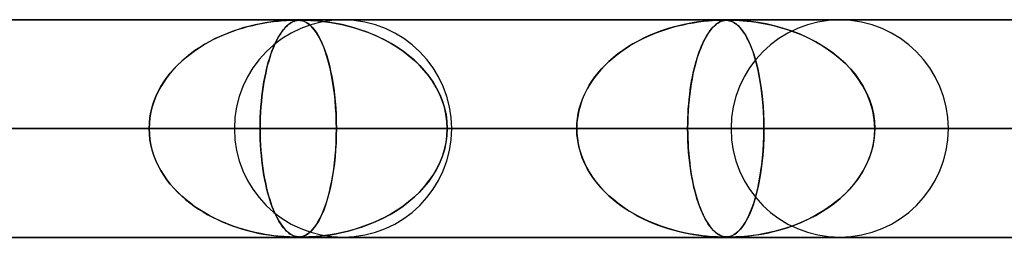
# Model space of a CAD drawing. Header units: millimetres. Extents: x -550 to 550, y -599 to 599.
# Tile 27 of 31: x 282 to 327, y 589 to 599. Entities that reach past the tile are written whole.
import ezdxf

# ---------------------------------------------------------------- set-up
doc = ezdxf.new("R2010")
doc.units = ezdxf.units.MM
doc.layers.add('HIDDEN', color=7, linetype='Continuous')
doc.layers.add('THICK', color=7, linetype='Continuous')

msp = doc.modelspace()

# ---------------------------------------------------------------- linework, layer by layer
at = {"layer": 'HIDDEN'}
for p, q in [((0, 598.99), (388.195, 598.99)), ((388.195, 598.99), (0, 598.99)), ((372.713, 598.98), (0.316, 598.98)), ((292.97, 598.878), (293.205, 598.91)), ((293.226, 598.913), (293.035, 598.887)), ((293.205, 598.91), (293.428, 598.936)), ((293.399, 598.933), (293.226, 598.913)), ((293.55, 598.947), (293.399, 598.933)), ((293.428, 598.936), (293.628, 598.954)), ((293.688, 598.958), (293.55, 598.947)), ((293.628, 598.954), (293.801, 598.966)), ((293.822, 598.967), (293.688, 598.958)), ((293.801, 598.966), (293.943, 598.973)), ((293.945, 598.973), (293.822, 598.967)), ((293.943, 598.973), (294.053, 598.977)), ((294.05, 598.977), (293.945, 598.973)), ((294.043, 598.878), (294.11, 598.91)), ((294.138, 598.979), (294.05, 598.977)), ((294.053, 598.977), (294.141, 598.979)), ((294.116, 598.913), (294.062, 598.887)), ((294.11, 598.91), (294.176, 598.936)), ((294.167, 598.933), (294.116, 598.913)), ((294.212, 598.98), (294.138, 598.979)), ((294.141, 598.979), (294.213, 598.98)), ((294.214, 598.947), (294.167, 598.933)), ((294.176, 598.936), (294.24, 598.954)), ((294.28, 598.979), (294.212, 598.98)), ((294.213, 598.98), (294.274, 598.979)), ((294.26, 598.958), (294.214, 598.947)), ((294.24, 598.954), (294.3, 598.966)), ((294.308, 598.967), (294.26, 598.958)), ((294.274, 598.979), (294.329, 598.978)), ((294.342, 598.977), (294.28, 598.979)), ((294.3, 598.966), (294.359, 598.973)), ((294.36, 598.973), (294.308, 598.967)), ((294.329, 598.978), (294.382, 598.974)), ((294.401, 598.972), (294.342, 598.977)), ((294.359, 598.973), (294.415, 598.977)), ((294.413, 598.977), (294.36, 598.973)), ((294.382, 598.974), (294.435, 598.968)), ((294.459, 598.964), (294.401, 598.972)), ((294.47, 598.979), (294.413, 598.977)), ((294.415, 598.977), (294.472, 598.979)), ((294.435, 598.968), (294.489, 598.958)), ((294.517, 598.951), (294.459, 598.964)), ((294.534, 598.98), (294.47, 598.979)), ((294.472, 598.979), (294.534, 598.98)), ((294.489, 598.958), (294.544, 598.944)), ((294.578, 598.933), (294.517, 598.951)), ((294.534, 598.98), (294.605, 598.979)), ((294.613, 598.979), (294.534, 598.98)), ((294.544, 598.944), (294.599, 598.925)), ((294.643, 598.907), (294.578, 598.933)), ((294.599, 598.925), (294.657, 598.901)), ((294.605, 598.979), (294.688, 598.978)), ((294.712, 598.977), (294.613, 598.979)), ((294.713, 598.871), (294.643, 598.907)), ((294.657, 598.901), (294.718, 598.868)), ((294.688, 598.978), (294.789, 598.974)), ((294.833, 598.972), (294.712, 598.977)), ((294.789, 598.974), (294.915, 598.968)), ((294.979, 598.964), (294.833, 598.972)), ((294.915, 598.968), (295.064, 598.958)), ((295.149, 598.951), (294.979, 598.964)), ((295.064, 598.958), (295.233, 598.944)), ((295.345, 598.933), (295.149, 598.951)), ((295.233, 598.944), (295.416, 598.925)), ((295.568, 598.907), (295.345, 598.933)), ((295.416, 598.925), (295.615, 598.901)), ((295.815, 598.871), (295.568, 598.907)), ((295.615, 598.901), (295.836, 598.868)), ((312.481, 598.859), (312.719, 598.896)), ((312.713, 598.895), (312.509, 598.864)), ((312.898, 598.919), (312.713, 598.895)), ((312.719, 598.896), (312.954, 598.925)), ((313.063, 598.937), (312.898, 598.919)), ((312.954, 598.925), (313.172, 598.947)), ((313.209, 598.95), (313.063, 598.937)), ((313.172, 598.947), (313.365, 598.962)), ((313.344, 598.961), (313.209, 598.95)), ((313.472, 598.969), (313.344, 598.961)), ((313.365, 598.962), (313.528, 598.971)), ((313.588, 598.974), (313.472, 598.969)), ((313.528, 598.971), (313.656, 598.977)), ((313.687, 598.978), (313.588, 598.974)), ((313.637, 598.859), (313.703, 598.896)), ((313.701, 598.895), (313.644, 598.864)), ((313.656, 598.977), (313.756, 598.979)), ((313.769, 598.979), (313.687, 598.978)), ((313.755, 598.919), (313.701, 598.895)), ((313.703, 598.896), (313.771, 598.925)), ((313.804, 598.937), (313.755, 598.919)), ((313.756, 598.979), (313.838, 598.98)), ((313.838, 598.98), (313.769, 598.979)), ((313.771, 598.925), (313.838, 598.947)), ((313.85, 598.95), (313.804, 598.937)), ((313.9, 598.979), (313.838, 598.98)), ((313.838, 598.98), (313.909, 598.979)), ((313.838, 598.947), (313.903, 598.962)), ((313.895, 598.961), (313.85, 598.95)), ((313.943, 598.969), (313.895, 598.961)), ((313.957, 598.977), (313.9, 598.979)), ((313.903, 598.962), (313.966, 598.971)), ((313.909, 598.979), (313.972, 598.977)), ((313.993, 598.974), (313.943, 598.969)), ((314.014, 598.973), (313.957, 598.977)), ((313.966, 598.971), (314.027, 598.977)), ((313.972, 598.977), (314.029, 598.972)), ((314.045, 598.978), (313.993, 598.974)), ((314.079, 598.965), (314.014, 598.973)), ((314.027, 598.977), (314.09, 598.979)), ((314.029, 598.972), (314.084, 598.964)), ((314.099, 598.979), (314.045, 598.978)), ((314.158, 598.947), (314.079, 598.965)), ((314.084, 598.964), (314.139, 598.952)), ((314.09, 598.979), (314.159, 598.98)), ((314.159, 598.98), (314.099, 598.979)), ((314.139, 598.952), (314.196, 598.935)), ((314.246, 598.916), (314.158, 598.947)), ((314.159, 598.98), (314.244, 598.979)), ((314.231, 598.979), (314.159, 598.98)), ((314.196, 598.935), (314.256, 598.912)), ((314.318, 598.977), (314.231, 598.979)), ((314.244, 598.979), (314.346, 598.977)), ((314.341, 598.869), (314.246, 598.916)), ((314.256, 598.912), (314.318, 598.882)), ((314.429, 598.973), (314.318, 598.977)), ((314.346, 598.977), (314.466, 598.972)), ((314.591, 598.965), (314.429, 598.973)), ((314.466, 598.972), (314.604, 598.964)), ((314.824, 598.947), (314.591, 598.965)), ((314.604, 598.964), (314.765, 598.952)), ((314.765, 598.952), (314.948, 598.935)), ((315.116, 598.916), (314.824, 598.947)), ((314.948, 598.935), (315.149, 598.912)), ((315.453, 598.869), (315.116, 598.916)), ((315.149, 598.912), (315.368, 598.882)), ((291.309, 598.457), (291.043, 598.355)), ((291.085, 598.371), (291.315, 598.459)), ((291.582, 598.55), (291.309, 598.457)), ((291.315, 598.459), (291.548, 598.54)), ((291.548, 598.54), (291.783, 598.613)), ((291.852, 598.633), (291.582, 598.55)), ((291.783, 598.613), (292.02, 598.68)), ((292.114, 598.704), (291.852, 598.633)), ((292.02, 598.68), (292.257, 598.739)), ((292.365, 598.764), (292.114, 598.704)), ((292.257, 598.739), (292.495, 598.792)), ((292.603, 598.814), (292.365, 598.764)), ((292.495, 598.792), (292.733, 598.838)), ((292.827, 598.855), (292.603, 598.814)), ((292.733, 598.838), (292.97, 598.878)), ((293.035, 598.887), (292.827, 598.855)), ((293.596, 598.457), (293.526, 598.355)), ((293.537, 598.371), (293.598, 598.459)), ((293.669, 598.55), (293.596, 598.457)), ((293.598, 598.459), (293.66, 598.54)), ((293.66, 598.54), (293.722, 598.613)), ((293.741, 598.633), (293.669, 598.55)), ((293.722, 598.613), (293.785, 598.68)), ((293.81, 598.704), (293.741, 598.633)), ((293.785, 598.68), (293.849, 598.739)), ((293.878, 598.764), (293.81, 598.704)), ((293.849, 598.739), (293.913, 598.792)), ((293.942, 598.814), (293.878, 598.764)), ((293.913, 598.792), (293.978, 598.838)), ((294.004, 598.855), (293.942, 598.814)), ((293.978, 598.838), (294.043, 598.878)), ((294.062, 598.887), (294.004, 598.855)), ((294.785, 598.825), (294.713, 598.871)), ((294.718, 598.868), (294.785, 598.825)), ((294.858, 598.77), (294.785, 598.825)), ((294.785, 598.825), (294.857, 598.771)), ((294.857, 598.771), (294.932, 598.703)), ((294.931, 598.703), (294.858, 598.77)), ((295.005, 598.626), (294.931, 598.703)), ((294.932, 598.703), (295.011, 598.62)), ((295.078, 598.538), (295.005, 598.626)), ((295.011, 598.62), (295.092, 598.52)), ((295.152, 598.437), (295.078, 598.538)), ((295.092, 598.52), (295.176, 598.402)), ((296.08, 598.825), (295.815, 598.871)), ((295.836, 598.868), (296.081, 598.825)), ((296.352, 598.77), (296.08, 598.825)), ((296.081, 598.825), (296.348, 598.771)), ((296.348, 598.771), (296.633, 598.703)), ((296.629, 598.703), (296.352, 598.77)), ((296.91, 598.626), (296.629, 598.703)), ((296.633, 598.703), (296.933, 598.62)), ((297.193, 598.538), (296.91, 598.626)), ((296.933, 598.62), (297.246, 598.52)), ((297.478, 598.437), (297.193, 598.538)), ((297.246, 598.52), (297.57, 598.402)), ((310.996, 598.479), (310.722, 598.376)), ((310.847, 598.424), (311.075, 598.506)), ((311.274, 598.572), (310.996, 598.479)), ((311.075, 598.506), (311.305, 598.582)), ((311.545, 598.652), (311.274, 598.572)), ((311.305, 598.582), (311.537, 598.65)), ((311.537, 598.65), (311.771, 598.712)), ((311.806, 598.721), (311.545, 598.652)), ((311.771, 598.712), (312.007, 598.768)), ((312.054, 598.778), (311.806, 598.721)), ((312.007, 598.768), (312.243, 598.817)), ((312.289, 598.826), (312.054, 598.778)), ((312.243, 598.817), (312.481, 598.859)), ((312.509, 598.864), (312.289, 598.826)), ((313.238, 598.479), (313.166, 598.376)), ((313.199, 598.424), (313.259, 598.506)), ((313.312, 598.572), (313.238, 598.479)), ((313.259, 598.506), (313.32, 598.582)), ((313.384, 598.652), (313.312, 598.572)), ((313.32, 598.582), (313.382, 598.65)), ((313.382, 598.65), (313.444, 598.712)), ((313.453, 598.721), (313.384, 598.652)), ((313.444, 598.712), (313.507, 598.768)), ((313.52, 598.778), (313.453, 598.721)), ((313.507, 598.768), (313.571, 598.817)), ((313.584, 598.826), (313.52, 598.778)), ((313.571, 598.817), (313.637, 598.859)), ((313.644, 598.864), (313.584, 598.826)), ((314.318, 598.882), (314.384, 598.843)), ((314.441, 598.803), (314.341, 598.869)), ((314.384, 598.843), (314.456, 598.792)), ((314.541, 598.718), (314.441, 598.803)), ((314.456, 598.792), (314.532, 598.727)), ((314.532, 598.727), (314.612, 598.646)), ((314.641, 598.613), (314.541, 598.718)), ((314.612, 598.646), (314.695, 598.549)), ((314.741, 598.488), (314.641, 598.613)), ((314.695, 598.549), (314.781, 598.431)), ((314.841, 598.341), (314.741, 598.488)), ((315.368, 598.882), (315.61, 598.843)), ((315.821, 598.803), (315.453, 598.869)), ((315.61, 598.843), (315.876, 598.792)), ((316.197, 598.718), (315.821, 598.803)), ((315.876, 598.792), (316.162, 598.727)), ((316.162, 598.727), (316.467, 598.646)), ((316.579, 598.613), (316.197, 598.718)), ((316.467, 598.646), (316.787, 598.549)), ((316.964, 598.488), (316.579, 598.613)), ((316.787, 598.549), (317.119, 598.431)), ((317.349, 598.341), (316.964, 598.488)), ((290.287, 598.001), (290.051, 597.868)), ((290.192, 597.948), (290.41, 598.065)), ((290.532, 598.126), (290.287, 598.001)), ((290.41, 598.065), (290.631, 598.174)), ((290.783, 598.244), (290.532, 598.126)), ((290.631, 598.174), (290.856, 598.277)), ((291.043, 598.355), (290.783, 598.244)), ((290.856, 598.277), (291.085, 598.371)), ((293.327, 598.001), (293.265, 597.868)), ((293.302, 597.948), (293.359, 598.065)), ((293.391, 598.126), (293.327, 598.001)), ((293.359, 598.065), (293.417, 598.174)), ((293.458, 598.244), (293.391, 598.126)), ((293.417, 598.174), (293.477, 598.277)), ((293.526, 598.355), (293.458, 598.244)), ((293.477, 598.277), (293.537, 598.371)), ((295.226, 598.324), (295.152, 598.437)), ((295.176, 598.402), (295.261, 598.265)), ((295.299, 598.197), (295.226, 598.324)), ((295.261, 598.265), (295.346, 598.107)), ((295.372, 598.057), (295.299, 598.197)), ((295.346, 598.107), (295.429, 597.935)), ((295.443, 597.902), (295.372, 598.057)), ((297.764, 598.324), (297.478, 598.437)), ((297.57, 598.402), (297.901, 598.265)), ((298.05, 598.197), (297.764, 598.324)), ((297.901, 598.265), (298.234, 598.107)), ((298.333, 598.057), (298.05, 598.197)), ((298.234, 598.107), (298.557, 597.935)), ((298.613, 597.902), (298.333, 598.057)), ((309.944, 598.017), (309.7, 597.881)), ((309.757, 597.914), (309.967, 598.03)), ((310.196, 598.146), (309.944, 598.017)), ((309.967, 598.03), (310.182, 598.138)), ((310.182, 598.138), (310.4, 598.24)), ((310.456, 598.265), (310.196, 598.146)), ((310.4, 598.24), (310.622, 598.336)), ((310.722, 598.376), (310.456, 598.265)), ((310.622, 598.336), (310.847, 598.424)), ((312.961, 598.017), (312.896, 597.881)), ((312.911, 597.914), (312.967, 598.03)), ((313.027, 598.146), (312.961, 598.017)), ((312.967, 598.03), (313.023, 598.138)), ((313.023, 598.138), (313.081, 598.24)), ((313.095, 598.265), (313.027, 598.146)), ((313.081, 598.24), (313.139, 598.336)), ((313.166, 598.376), (313.095, 598.265)), ((313.139, 598.336), (313.199, 598.424)), ((314.781, 598.431), (314.868, 598.295)), ((314.939, 598.17), (314.841, 598.341)), ((314.868, 598.295), (314.952, 598.145)), ((315.036, 597.975), (314.939, 598.17)), ((314.952, 598.145), (315.033, 597.982)), ((317.119, 598.431), (317.457, 598.295)), ((317.732, 598.17), (317.349, 598.341)), ((317.457, 598.295), (317.784, 598.145)), ((318.109, 597.975), (317.732, 598.17)), ((317.784, 598.145), (318.098, 597.982)), ((289.364, 597.404), (289.564, 597.552)), ((289.603, 597.58), (289.393, 597.426)), ((289.564, 597.552), (289.768, 597.692)), ((289.823, 597.727), (289.603, 597.58)), ((289.768, 597.692), (289.978, 597.824)), ((290.051, 597.868), (289.823, 597.727)), ((289.978, 597.824), (290.192, 597.948)), ((293.084, 597.404), (293.136, 597.552)), ((293.147, 597.58), (293.091, 597.426)), ((293.136, 597.552), (293.19, 597.692)), ((293.204, 597.727), (293.147, 597.58)), ((293.19, 597.692), (293.245, 597.824)), ((293.265, 597.868), (293.204, 597.727)), ((293.245, 597.824), (293.302, 597.948)), ((295.429, 597.935), (295.507, 597.749)), ((295.513, 597.734), (295.443, 597.902)), ((295.507, 597.749), (295.581, 597.551)), ((295.58, 597.551), (295.513, 597.734)), ((295.646, 597.355), (295.58, 597.551)), ((295.581, 597.551), (295.65, 597.342)), ((298.557, 597.935), (298.863, 597.749)), ((298.887, 597.734), (298.613, 597.902)), ((298.863, 597.749), (299.154, 597.551)), ((299.153, 597.551), (298.887, 597.734)), ((299.411, 597.355), (299.153, 597.551)), ((299.154, 597.551), (299.427, 597.342)), ((309.236, 597.584), (309.017, 597.424)), ((309.153, 597.526), (309.349, 597.662)), ((309.463, 597.737), (309.236, 597.584)), ((309.349, 597.662), (309.55, 597.792)), ((309.7, 597.881), (309.463, 597.737)), ((309.55, 597.792), (309.757, 597.914)), ((312.774, 597.584), (312.717, 597.424)), ((312.753, 597.526), (312.804, 597.662)), ((312.834, 597.737), (312.774, 597.584)), ((312.804, 597.662), (312.857, 597.792)), ((312.896, 597.881), (312.834, 597.737)), ((312.857, 597.792), (312.911, 597.914)), ((315.033, 597.982), (315.11, 597.805)), ((315.129, 597.757), (315.036, 597.975)), ((315.11, 597.805), (315.183, 597.616)), ((315.219, 597.516), (315.129, 597.757)), ((315.183, 597.616), (315.252, 597.415)), ((318.098, 597.982), (318.4, 597.805)), ((318.476, 597.757), (318.109, 597.975)), ((318.4, 597.805), (318.688, 597.616)), ((318.828, 597.516), (318.476, 597.757)), ((318.688, 597.616), (318.961, 597.415)), ((288.804, 596.911), (288.984, 597.083)), ((288.999, 597.096), (288.814, 596.92)), ((288.984, 597.083), (289.171, 597.248)), ((289.191, 597.264), (288.999, 597.096)), ((289.171, 597.248), (289.364, 597.404)), ((289.393, 597.426), (289.191, 597.264)), ((292.936, 596.911), (292.984, 597.083)), ((292.987, 597.096), (292.939, 596.92)), ((292.984, 597.083), (293.033, 597.248)), ((293.038, 597.264), (292.987, 597.096)), ((293.033, 597.248), (293.084, 597.404)), ((293.091, 597.426), (293.038, 597.264)), ((295.708, 597.145), (295.646, 597.355)), ((295.65, 597.342), (295.715, 597.121)), ((295.767, 596.921), (295.708, 597.145)), ((295.715, 597.121), (295.775, 596.89)), ((299.657, 597.145), (299.411, 597.355)), ((299.427, 597.342), (299.684, 597.121)), ((299.892, 596.921), (299.657, 597.145)), ((299.684, 597.121), (299.922, 596.89)), ((308.6, 597.074), (308.778, 597.232)), ((308.808, 597.256), (308.607, 597.08)), ((308.778, 597.232), (308.963, 597.382)), ((309.017, 597.424), (308.808, 597.256)), ((308.963, 597.382), (309.153, 597.526)), ((312.607, 597.074), (312.654, 597.232)), ((312.662, 597.256), (312.609, 597.08)), ((312.654, 597.232), (312.702, 597.382)), ((312.717, 597.424), (312.662, 597.256)), ((312.702, 597.382), (312.753, 597.526)), ((315.303, 597.251), (315.219, 597.516)), ((315.252, 597.415), (315.318, 597.202)), ((315.383, 596.964), (315.303, 597.251)), ((315.318, 597.202), (315.379, 596.977)), ((319.162, 597.251), (318.828, 597.516)), ((318.961, 597.415), (319.219, 597.202)), ((319.475, 596.964), (319.162, 597.251)), ((319.219, 597.202), (319.462, 596.977)), ((288.469, 596.539), (288.632, 596.729)), ((288.638, 596.736), (288.471, 596.543)), ((288.632, 596.729), (288.804, 596.911)), ((288.814, 596.92), (288.638, 596.736)), ((292.892, 596.736), (292.848, 596.543)), ((292.848, 596.539), (292.891, 596.729)), ((292.891, 596.729), (292.936, 596.911)), ((292.939, 596.92), (292.892, 596.736)), ((295.823, 596.683), (295.767, 596.921)), ((295.775, 596.89), (295.831, 596.648)), ((295.875, 596.431), (295.823, 596.683)), ((295.831, 596.648), (295.882, 596.394)), ((300.112, 596.683), (299.892, 596.921)), ((299.922, 596.89), (300.142, 596.648)), ((300.318, 596.431), (300.112, 596.683)), ((300.142, 596.648), (300.345, 596.394)), ((308.232, 596.7), (308.059, 596.495)), ((308.11, 596.558), (308.266, 596.737)), ((308.415, 596.895), (308.232, 596.7)), ((308.266, 596.737), (308.429, 596.909)), ((308.607, 597.08), (308.415, 596.895)), ((308.429, 596.909), (308.6, 597.074)), ((312.51, 596.7), (312.464, 596.495)), ((312.478, 596.558), (312.519, 596.737)), ((312.558, 596.895), (312.51, 596.7)), ((312.519, 596.737), (312.562, 596.909)), ((312.609, 597.08), (312.558, 596.895)), ((312.562, 596.909), (312.607, 597.074)), ((315.379, 596.977), (315.437, 596.739)), ((315.456, 596.655), (315.383, 596.964)), ((315.437, 596.739), (315.491, 596.486)), ((315.521, 596.323), (315.456, 596.655)), ((319.462, 596.977), (319.69, 596.739)), ((319.763, 596.655), (319.475, 596.964)), ((319.69, 596.739), (319.902, 596.486)), ((320.023, 596.323), (319.763, 596.655)), ((288.315, 596.342), (288.17, 596.133)), ((288.171, 596.135), (288.315, 596.341)), ((288.471, 596.543), (288.315, 596.342)), ((288.315, 596.341), (288.469, 596.539)), ((292.807, 596.342), (292.769, 596.133)), ((292.769, 596.135), (292.807, 596.341)), ((292.848, 596.543), (292.807, 596.342)), ((292.807, 596.341), (292.848, 596.539)), ((295.923, 596.165), (295.875, 596.431)), ((295.882, 596.394), (295.928, 596.128)), ((300.506, 596.165), (300.318, 596.431)), ((300.345, 596.394), (300.53, 596.128)), ((307.701, 595.981), (307.827, 596.179)), ((307.897, 596.281), (307.747, 596.056)), ((307.827, 596.179), (307.964, 596.372)), ((308.059, 596.495), (307.897, 596.281)), ((307.964, 596.372), (308.11, 596.558)), ((312.37, 595.981), (312.403, 596.179)), ((312.422, 596.281), (312.382, 596.056)), ((312.403, 596.179), (312.439, 596.372)), ((312.464, 596.495), (312.422, 596.281)), ((312.439, 596.372), (312.478, 596.558)), ((315.491, 596.486), (315.54, 596.218)), ((315.579, 595.971), (315.521, 596.323)), ((315.54, 596.218), (315.585, 595.935)), ((319.902, 596.486), (320.097, 596.218)), ((320.253, 595.971), (320.023, 596.323)), ((320.097, 596.218), (320.274, 595.935)), ((288.036, 595.917), (287.916, 595.693)), ((287.919, 595.701), (288.039, 595.922)), ((288.17, 596.133), (288.036, 595.917)), ((288.039, 595.922), (288.171, 596.135)), ((292.702, 595.701), (292.734, 595.922)), ((292.733, 595.917), (292.702, 595.693)), ((292.769, 596.133), (292.733, 595.917)), ((292.734, 595.922), (292.769, 596.135)), ((295.965, 595.885), (295.923, 596.165)), ((295.928, 596.128), (295.97, 595.849)), ((296.003, 595.592), (295.965, 595.885)), ((295.97, 595.849), (296.006, 595.559)), ((300.676, 595.885), (300.506, 596.165)), ((300.53, 596.128), (300.695, 595.849)), ((300.825, 595.592), (300.676, 595.885)), ((300.695, 595.849), (300.839, 595.559)), ((307.481, 595.566), (307.585, 595.776)), ((307.61, 595.823), (307.488, 595.581)), ((307.585, 595.776), (307.701, 595.981)), ((307.747, 596.056), (307.61, 595.823)), ((312.312, 595.566), (312.34, 595.776)), ((312.346, 595.823), (312.314, 595.581)), ((312.34, 595.776), (312.37, 595.981)), ((312.382, 596.056), (312.346, 595.823)), ((315.628, 595.6), (315.579, 595.971)), ((315.585, 595.935), (315.624, 595.638)), ((320.448, 595.6), (320.253, 595.971)), ((320.274, 595.935), (320.43, 595.638)), ((287.809, 595.463), (287.717, 595.227)), ((287.72, 595.236), (287.813, 595.472)), ((287.916, 595.693), (287.809, 595.463)), ((287.813, 595.472), (287.919, 595.701)), ((292.673, 595.463), (292.649, 595.227)), ((292.65, 595.236), (292.674, 595.472)), ((292.702, 595.693), (292.673, 595.463)), ((292.674, 595.472), (292.702, 595.701)), ((296.034, 595.287), (296.003, 595.592)), ((296.006, 595.559), (296.037, 595.259)), ((296.059, 594.973), (296.034, 595.287)), ((300.95, 595.287), (300.825, 595.592)), ((300.839, 595.559), (300.96, 595.259)), ((301.051, 594.973), (300.95, 595.287)), ((307.382, 595.331), (307.293, 595.074)), ((307.311, 595.13), (307.39, 595.351)), ((307.488, 595.581), (307.382, 595.331)), ((307.39, 595.351), (307.481, 595.566)), ((312.286, 595.331), (312.262, 595.074)), ((312.267, 595.13), (312.288, 595.351)), ((312.314, 595.581), (312.286, 595.331)), ((312.288, 595.351), (312.312, 595.566)), ((315.624, 595.638), (315.657, 595.328)), ((315.668, 595.211), (315.628, 595.6)), ((315.657, 595.328), (315.684, 595.006)), ((320.43, 595.638), (320.562, 595.328)), ((320.604, 595.211), (320.448, 595.6)), ((320.562, 595.328), (320.668, 595.006)), ((287.641, 594.987), (287.58, 594.742)), ((287.582, 594.748), (287.643, 594.994)), ((287.717, 595.227), (287.641, 594.987)), ((287.643, 594.994), (287.72, 595.236)), ((292.613, 594.748), (292.629, 594.994)), ((292.629, 594.987), (292.613, 594.742)), ((292.629, 594.994), (292.65, 595.236)), ((292.649, 595.227), (292.629, 594.987)), ((296.037, 595.259), (296.061, 594.95)), ((296.078, 594.651), (296.059, 594.973)), ((296.061, 594.95), (296.078, 594.635)), ((300.96, 595.259), (301.056, 594.95)), ((301.123, 594.651), (301.051, 594.973)), ((301.056, 594.95), (301.126, 594.635)), ((307.194, 594.679), (307.245, 594.906)), ((307.293, 595.074), (307.222, 594.81)), ((307.245, 594.906), (307.311, 595.13)), ((312.236, 594.679), (312.25, 594.906)), ((312.262, 595.074), (312.244, 594.81)), ((312.25, 594.906), (312.267, 595.13)), ((315.696, 594.811), (315.668, 595.211)), ((315.684, 595.006), (315.703, 594.673)), ((320.718, 594.811), (320.604, 595.211)), ((320.668, 595.006), (320.746, 594.673)), ((287.537, 594.493), (287.51, 594.242)), ((287.511, 594.245), (287.537, 594.497)), ((287.537, 594.497), (287.582, 594.748)), ((287.58, 594.742), (287.537, 594.493)), ((292.594, 594.245), (292.601, 594.497)), ((292.601, 594.493), (292.594, 594.242)), ((292.601, 594.497), (292.613, 594.748)), ((292.613, 594.742), (292.601, 594.493)), ((296.089, 594.323), (296.078, 594.651)), ((296.078, 594.635), (296.089, 594.315)), ((301.168, 594.323), (301.123, 594.651)), ((301.126, 594.635), (301.169, 594.315)), ((307.136, 594.22), (307.158, 594.45)), ((307.171, 594.541), (307.139, 594.267)), ((307.158, 594.45), (307.194, 594.679)), ((307.222, 594.81), (307.171, 594.541)), ((312.221, 594.22), (312.227, 594.45)), ((312.23, 594.541), (312.222, 594.267)), ((312.227, 594.45), (312.236, 594.679)), ((312.244, 594.81), (312.23, 594.541)), ((315.714, 594.403), (315.696, 594.811)), ((315.703, 594.673), (315.715, 594.333)), ((315.719, 593.99), (315.714, 594.403)), ((320.787, 594.403), (320.718, 594.811)), ((320.746, 594.673), (320.794, 594.333)), ((320.81, 593.99), (320.787, 594.403)), ((5, 593.99), (296.093, 593.99)), ((287.502, 593.99), (5, 593.99)), ((296.093, 593.99), (5, 593.99)), ((5, 593.99), (287.502, 593.99)), ((5, 593.99), (315.719, 593.99)), ((307.128, 593.99), (5, 593.99)), ((315.719, 593.99), (5, 593.99)), ((5, 593.99), (307.128, 593.99)), ((5, 593.99), (335.346, 593.99)), ((326.755, 593.99), (5, 593.99)), ((335.346, 593.99), (5, 593.99)), ((5, 593.99), (326.755, 593.99)), ((5, 593.99), (354.973, 593.99)), ((346.382, 593.99), (5, 593.99)), ((354.973, 593.99), (5, 593.99)), ((5, 593.99), (346.382, 593.99)), ((5, 593.99), (374.599, 593.99)), ((366.008, 593.99), (5, 593.99)), ((374.599, 593.99), (5, 593.99)), ((5, 593.99), (366.008, 593.99)), ((291.41, 593.99), (253.337, 593.99)), ((253.337, 593.99), (291.41, 593.99)), ((261.929, 593.99), (301.39, 593.99)), ((301.39, 593.99), (261.929, 593.99)), ((314.21, 593.99), (272.965, 593.99)), ((272.965, 593.99), (314.21, 593.99)), ((276.466, 593.99), (287.502, 593.99)), ((287.502, 593.99), (276.466, 593.99)), ((281.556, 593.99), (324.19, 593.99)), ((324.19, 593.99), (281.556, 593.99)), ((292.592, 593.99), (281.556, 593.99)), ((281.556, 593.99), (292.592, 593.99)), ((287.502, 593.99), (287.511, 594.245)), ((287.51, 594.242), (287.502, 593.99)), ((287.51, 593.738), (287.502, 593.99)), ((287.502, 593.99), (287.511, 593.735)), ((292.592, 593.99), (292.594, 594.245)), ((292.594, 594.242), (292.592, 593.99)), ((292.592, 593.99), (292.594, 593.735)), ((337.01, 593.99), (292.592, 593.99)), ((292.594, 593.738), (292.592, 593.99)), ((292.592, 593.99), (337.01, 593.99)), ((296.093, 593.99), (296.089, 594.323)), ((296.089, 594.315), (296.093, 593.99)), ((296.093, 593.99), (296.089, 593.657)), ((296.089, 593.665), (296.093, 593.99)), ((296.093, 593.99), (307.128, 593.99)), ((307.128, 593.99), (296.093, 593.99)), ((301.183, 593.99), (301.168, 594.323)), ((301.183, 593.99), (301.168, 593.657)), ((301.169, 594.315), (301.183, 593.99)), ((301.169, 593.665), (301.183, 593.99)), ((301.183, 593.99), (346.99, 593.99)), ((346.99, 593.99), (301.183, 593.99)), ((312.219, 593.99), (301.183, 593.99)), ((301.183, 593.99), (312.219, 593.99)), ((307.139, 594.267), (307.128, 593.99)), ((307.128, 593.99), (307.136, 594.22)), ((307.139, 593.714), (307.128, 593.99)), ((307.128, 593.99), (307.136, 593.76)), ((312.222, 594.267), (312.219, 593.99)), ((312.219, 593.99), (312.221, 594.22)), ((312.219, 593.99), (312.221, 593.76)), ((359.81, 593.99), (312.219, 593.99)), ((312.222, 593.713), (312.219, 593.99)), ((312.219, 593.99), (359.81, 593.99)), ((315.719, 593.99), (315.714, 593.577)), ((315.715, 594.333), (315.719, 593.99)), ((315.715, 593.647), (315.719, 593.99)), ((315.719, 593.99), (326.755, 593.99)), ((326.755, 593.99), (315.719, 593.99)), ((320.81, 593.99), (320.787, 593.577)), ((320.794, 594.333), (320.81, 593.99)), ((320.794, 593.647), (320.81, 593.99)), ((320.81, 593.99), (369.79, 593.99)), ((369.79, 593.99), (320.81, 593.99)), ((331.846, 593.99), (320.81, 593.99)), ((320.81, 593.99), (331.846, 593.99)), ((287.537, 593.487), (287.51, 593.738)), ((287.511, 593.735), (287.537, 593.482)), ((287.58, 593.238), (287.537, 593.487)), ((287.537, 593.482), (287.582, 593.232)), ((292.601, 593.487), (292.594, 593.738)), ((292.594, 593.735), (292.601, 593.482)), ((292.613, 593.238), (292.601, 593.487)), ((292.601, 593.482), (292.613, 593.232)), ((296.078, 593.345), (296.089, 593.665)), ((296.089, 593.657), (296.078, 593.329)), ((301.168, 593.657), (301.123, 593.329)), ((301.126, 593.345), (301.169, 593.665)), ((307.136, 593.76), (307.158, 593.53)), ((307.171, 593.439), (307.139, 593.714)), ((307.158, 593.53), (307.194, 593.301)), ((312.221, 593.76), (312.227, 593.53)), ((312.23, 593.439), (312.222, 593.713)), ((312.227, 593.53), (312.236, 593.301)), ((315.714, 593.577), (315.696, 593.17)), ((315.703, 593.307), (315.715, 593.647)), ((320.787, 593.577), (320.718, 593.169)), ((320.746, 593.307), (320.794, 593.647)), ((287.641, 592.993), (287.58, 593.238)), ((287.582, 593.232), (287.643, 592.986)), ((292.629, 592.993), (292.613, 593.238)), ((292.613, 593.232), (292.629, 592.986)), ((296.037, 592.721), (296.061, 593.03)), ((296.078, 593.329), (296.059, 593.007)), ((296.061, 593.03), (296.078, 593.345)), ((300.96, 592.721), (301.056, 593.03)), ((301.123, 593.329), (301.051, 593.007)), ((301.056, 593.03), (301.126, 593.345)), ((307.222, 593.17), (307.171, 593.439)), ((307.194, 593.301), (307.245, 593.074)), ((307.293, 592.906), (307.222, 593.17)), ((307.245, 593.074), (307.311, 592.85)), ((312.244, 593.17), (312.23, 593.439)), ((312.236, 593.301), (312.25, 593.074)), ((312.262, 592.906), (312.244, 593.17)), ((312.25, 593.074), (312.267, 592.85)), ((315.696, 593.17), (315.668, 592.77)), ((315.684, 592.974), (315.703, 593.307)), ((320.718, 593.169), (320.604, 592.769)), ((320.668, 592.974), (320.746, 593.307)), ((287.717, 592.753), (287.641, 592.993)), ((287.643, 592.986), (287.72, 592.744)), ((287.809, 592.517), (287.717, 592.753)), ((287.72, 592.744), (287.813, 592.508)), ((292.649, 592.753), (292.629, 592.993)), ((292.629, 592.986), (292.65, 592.744)), ((292.673, 592.517), (292.649, 592.753)), ((292.65, 592.744), (292.674, 592.508)), ((296.034, 592.693), (296.003, 592.388)), ((296.006, 592.421), (296.037, 592.721)), ((296.059, 593.007), (296.034, 592.693)), ((300.95, 592.693), (300.825, 592.388)), ((300.839, 592.421), (300.96, 592.721)), ((301.051, 593.007), (300.95, 592.693)), ((307.382, 592.649), (307.293, 592.906)), ((307.311, 592.85), (307.39, 592.629)), ((307.488, 592.399), (307.382, 592.649)), ((307.39, 592.629), (307.481, 592.414)), ((312.286, 592.649), (312.262, 592.906)), ((312.267, 592.85), (312.288, 592.629)), ((312.314, 592.399), (312.286, 592.649)), ((312.288, 592.629), (312.312, 592.414)), ((315.624, 592.342), (315.657, 592.652)), ((315.668, 592.77), (315.629, 592.382)), ((315.657, 592.652), (315.684, 592.974)), ((320.43, 592.342), (320.562, 592.652)), ((320.604, 592.769), (320.448, 592.38)), ((320.562, 592.652), (320.668, 592.974)), ((287.916, 592.287), (287.809, 592.517)), ((287.813, 592.508), (287.919, 592.279)), ((288.036, 592.063), (287.916, 592.287)), ((287.919, 592.279), (288.039, 592.058)), ((292.702, 592.287), (292.673, 592.517)), ((292.674, 592.508), (292.702, 592.279)), ((292.733, 592.063), (292.702, 592.287)), ((292.702, 592.279), (292.734, 592.058)), ((295.928, 591.852), (295.97, 592.13)), ((296.003, 592.388), (295.965, 592.095)), ((295.97, 592.13), (296.006, 592.421)), ((300.53, 591.852), (300.695, 592.13)), ((300.825, 592.388), (300.676, 592.095)), ((300.695, 592.13), (300.839, 592.421)), ((307.481, 592.414), (307.585, 592.204)), ((307.61, 592.157), (307.488, 592.399)), ((307.585, 592.204), (307.701, 591.999)), ((307.747, 591.924), (307.61, 592.157)), ((312.312, 592.414), (312.34, 592.204)), ((312.346, 592.157), (312.314, 592.399)), ((312.34, 592.204), (312.37, 591.999)), ((312.382, 591.923), (312.346, 592.157)), ((315.629, 592.382), (315.58, 592.011)), ((315.585, 592.045), (315.624, 592.342)), ((320.448, 592.38), (320.253, 592.009)), ((320.274, 592.045), (320.43, 592.342)), ((288.17, 591.847), (288.036, 592.063)), ((288.039, 592.058), (288.171, 591.845)), ((288.315, 591.638), (288.17, 591.847)), ((288.171, 591.845), (288.315, 591.639)), ((292.769, 591.847), (292.733, 592.063)), ((292.734, 592.058), (292.769, 591.845)), ((292.807, 591.638), (292.769, 591.847)), ((292.769, 591.845), (292.807, 591.639)), ((295.923, 591.815), (295.875, 591.549)), ((295.882, 591.586), (295.928, 591.852)), ((295.965, 592.095), (295.923, 591.815)), ((300.506, 591.815), (300.318, 591.549)), ((300.345, 591.586), (300.53, 591.852)), ((300.676, 592.095), (300.506, 591.815)), ((307.701, 591.999), (307.827, 591.801)), ((307.897, 591.699), (307.747, 591.924)), ((307.827, 591.801), (307.964, 591.608)), ((308.059, 591.485), (307.897, 591.699)), ((312.37, 591.999), (312.403, 591.801)), ((312.422, 591.699), (312.382, 591.923)), ((312.403, 591.801), (312.439, 591.608)), ((312.465, 591.484), (312.422, 591.699)), ((315.522, 591.659), (315.456, 591.328)), ((315.491, 591.494), (315.54, 591.763)), ((315.58, 592.011), (315.522, 591.659)), ((315.54, 591.763), (315.585, 592.045)), ((319.902, 591.494), (320.097, 591.763)), ((320.253, 592.009), (320.023, 591.656)), ((320.097, 591.763), (320.274, 592.045)), ((288.315, 591.639), (288.469, 591.441)), ((288.471, 591.437), (288.315, 591.638)), ((288.469, 591.441), (288.632, 591.251)), ((288.638, 591.244), (288.471, 591.437)), ((288.632, 591.251), (288.804, 591.069)), ((288.814, 591.06), (288.638, 591.244)), ((292.807, 591.639), (292.848, 591.441)), ((292.848, 591.437), (292.807, 591.638)), ((292.848, 591.441), (292.891, 591.251)), ((292.892, 591.244), (292.848, 591.437)), ((292.891, 591.251), (292.936, 591.069)), ((292.939, 591.06), (292.892, 591.244)), ((295.823, 591.297), (295.767, 591.059)), ((295.775, 591.09), (295.831, 591.332)), ((295.875, 591.549), (295.823, 591.297)), ((295.831, 591.332), (295.882, 591.586)), ((300.112, 591.297), (299.892, 591.059)), ((299.922, 591.09), (300.142, 591.332)), ((300.318, 591.549), (300.112, 591.297)), ((300.142, 591.332), (300.345, 591.586)), ((307.964, 591.608), (308.11, 591.422)), ((308.232, 591.28), (308.059, 591.485)), ((308.11, 591.422), (308.266, 591.243)), ((308.415, 591.085), (308.232, 591.28)), ((308.266, 591.243), (308.429, 591.071)), ((312.439, 591.608), (312.478, 591.422)), ((312.51, 591.28), (312.465, 591.484)), ((312.478, 591.422), (312.519, 591.243)), ((312.558, 591.085), (312.51, 591.28)), ((312.519, 591.243), (312.562, 591.071)), ((315.379, 591.003), (315.437, 591.241)), ((315.456, 591.328), (315.383, 591.019)), ((315.437, 591.241), (315.491, 591.494)), ((319.462, 591.003), (319.69, 591.241)), ((319.763, 591.325), (319.475, 591.016)), ((319.69, 591.241), (319.902, 591.494)), ((320.023, 591.656), (319.763, 591.325)), ((288.804, 591.069), (288.984, 590.897)), ((288.999, 590.884), (288.814, 591.06)), ((288.984, 590.897), (289.171, 590.732)), ((289.191, 590.716), (288.999, 590.884)), ((292.936, 591.069), (292.984, 590.897)), ((292.987, 590.884), (292.939, 591.06)), ((292.984, 590.897), (293.033, 590.732)), ((293.038, 590.716), (292.987, 590.884)), ((295.708, 590.835), (295.646, 590.625)), ((295.65, 590.638), (295.715, 590.859)), ((295.767, 591.059), (295.708, 590.835)), ((295.715, 590.859), (295.775, 591.09)), ((299.657, 590.835), (299.411, 590.625)), ((299.427, 590.638), (299.684, 590.859)), ((299.892, 591.059), (299.657, 590.835)), ((299.684, 590.859), (299.922, 591.09)), ((308.607, 590.9), (308.415, 591.085)), ((308.429, 591.071), (308.6, 590.906)), ((308.6, 590.906), (308.778, 590.748)), ((308.808, 590.724), (308.607, 590.9)), ((312.609, 590.899), (312.558, 591.085)), ((312.562, 591.071), (312.607, 590.906)), ((312.607, 590.906), (312.654, 590.748)), ((312.662, 590.723), (312.609, 590.899)), ((315.252, 590.565), (315.318, 590.778)), ((315.383, 591.019), (315.304, 590.732)), ((315.318, 590.778), (315.379, 591.003)), ((318.961, 590.565), (319.219, 590.778)), ((319.475, 591.016), (319.162, 590.729)), ((319.219, 590.778), (319.462, 591.003)), ((289.171, 590.732), (289.364, 590.576)), ((289.393, 590.554), (289.191, 590.716)), ((289.364, 590.576), (289.564, 590.428)), ((289.603, 590.4), (289.393, 590.554)), ((289.564, 590.428), (289.768, 590.288)), ((289.823, 590.253), (289.603, 590.4)), ((293.033, 590.732), (293.084, 590.576)), ((293.091, 590.554), (293.038, 590.716)), ((293.084, 590.576), (293.136, 590.428)), ((293.147, 590.4), (293.091, 590.554)), ((293.136, 590.428), (293.19, 590.288)), ((293.204, 590.253), (293.147, 590.4)), ((295.507, 590.231), (295.581, 590.429)), ((295.58, 590.429), (295.513, 590.246)), ((295.646, 590.625), (295.58, 590.429)), ((295.581, 590.429), (295.65, 590.638)), ((298.863, 590.231), (299.154, 590.429)), ((299.153, 590.429), (298.887, 590.246)), ((299.411, 590.625), (299.153, 590.429)), ((299.154, 590.429), (299.427, 590.638)), ((308.778, 590.748), (308.963, 590.598)), ((309.017, 590.556), (308.808, 590.724)), ((308.963, 590.598), (309.153, 590.454)), ((309.236, 590.396), (309.017, 590.556)), ((309.153, 590.454), (309.349, 590.318)), ((309.463, 590.243), (309.236, 590.396)), ((309.349, 590.318), (309.55, 590.188)), ((312.654, 590.748), (312.702, 590.598)), ((312.717, 590.555), (312.662, 590.723)), ((312.702, 590.598), (312.753, 590.454)), ((312.774, 590.395), (312.717, 590.555)), ((312.753, 590.454), (312.804, 590.318)), ((312.834, 590.243), (312.774, 590.395)), ((312.804, 590.318), (312.857, 590.188)), ((315.11, 590.175), (315.183, 590.364)), ((315.22, 590.467), (315.13, 590.226)), ((315.183, 590.364), (315.252, 590.565)), ((315.304, 590.732), (315.22, 590.467)), ((318.4, 590.175), (318.688, 590.364)), ((318.828, 590.464), (318.476, 590.223)), ((318.688, 590.364), (318.961, 590.565)), ((319.162, 590.729), (318.828, 590.464)), ((289.768, 590.288), (289.978, 590.156)), ((290.051, 590.112), (289.823, 590.253)), ((289.978, 590.156), (290.192, 590.032)), ((290.287, 589.979), (290.051, 590.112)), ((290.192, 590.032), (290.409, 589.915)), ((290.532, 589.854), (290.287, 589.979)), ((290.409, 589.915), (290.631, 589.805)), ((290.783, 589.736), (290.532, 589.854)), ((293.19, 590.288), (293.245, 590.156)), ((293.265, 590.112), (293.204, 590.253)), ((293.245, 590.156), (293.302, 590.032)), ((293.327, 589.979), (293.265, 590.112)), ((293.302, 590.032), (293.359, 589.915)), ((293.391, 589.854), (293.327, 589.979)), ((293.359, 589.915), (293.417, 589.805)), ((293.458, 589.736), (293.391, 589.854)), ((295.261, 589.715), (295.346, 589.873)), ((295.372, 589.924), (295.299, 589.783)), ((295.346, 589.873), (295.429, 590.045)), ((295.443, 590.078), (295.372, 589.924)), ((295.429, 590.045), (295.507, 590.231)), ((295.513, 590.246), (295.443, 590.078)), ((297.901, 589.715), (298.234, 589.873)), ((298.333, 589.924), (298.05, 589.783)), ((298.234, 589.873), (298.557, 590.045)), ((298.613, 590.078), (298.333, 589.924)), ((298.557, 590.045), (298.863, 590.231)), ((298.887, 590.246), (298.613, 590.078)), ((309.7, 590.099), (309.463, 590.243)), ((309.55, 590.188), (309.757, 590.066)), ((309.944, 589.963), (309.7, 590.099)), ((309.757, 590.066), (309.967, 589.95)), ((310.196, 589.834), (309.944, 589.963)), ((309.967, 589.95), (310.182, 589.842)), ((312.897, 590.098), (312.834, 590.243)), ((312.857, 590.188), (312.911, 590.066)), ((312.961, 589.962), (312.897, 590.098)), ((312.911, 590.066), (312.967, 589.95)), ((313.027, 589.834), (312.961, 589.962)), ((312.967, 589.95), (313.023, 589.842)), ((315.037, 590.008), (314.941, 589.813)), ((314.952, 589.835), (315.033, 589.998)), ((315.033, 589.998), (315.11, 590.175)), ((315.13, 590.226), (315.037, 590.008)), ((318.109, 590.005), (317.732, 589.81)), ((317.784, 589.835), (318.098, 589.998)), ((318.098, 589.998), (318.4, 590.175)), ((318.476, 590.223), (318.109, 590.005)), ((290.631, 589.805), (290.856, 589.703)), ((291.043, 589.625), (290.783, 589.736)), ((290.856, 589.703), (291.085, 589.609)), ((291.309, 589.523), (291.043, 589.625)), ((291.085, 589.609), (291.315, 589.521)), ((291.582, 589.43), (291.309, 589.523)), ((291.315, 589.521), (291.548, 589.44)), ((291.548, 589.44), (291.783, 589.367)), ((291.852, 589.347), (291.582, 589.43)), ((293.417, 589.805), (293.477, 589.703)), ((293.526, 589.625), (293.458, 589.736)), ((293.477, 589.703), (293.537, 589.609)), ((293.596, 589.523), (293.526, 589.625)), ((293.537, 589.609), (293.598, 589.521)), ((293.669, 589.43), (293.596, 589.523)), ((293.598, 589.521), (293.66, 589.44)), ((293.66, 589.44), (293.722, 589.367)), ((293.741, 589.347), (293.669, 589.43)), ((295.078, 589.442), (295.005, 589.354)), ((295.011, 589.36), (295.092, 589.46)), ((295.152, 589.543), (295.078, 589.442)), ((295.092, 589.46), (295.176, 589.578)), ((295.226, 589.656), (295.152, 589.543)), ((295.176, 589.578), (295.261, 589.715)), ((295.299, 589.783), (295.226, 589.656)), ((297.193, 589.442), (296.91, 589.354)), ((296.933, 589.36), (297.246, 589.46)), ((297.478, 589.543), (297.193, 589.442)), ((297.246, 589.46), (297.57, 589.578)), ((297.764, 589.656), (297.478, 589.543)), ((297.57, 589.578), (297.901, 589.715)), ((298.05, 589.783), (297.764, 589.656)), ((310.182, 589.842), (310.4, 589.74)), ((310.456, 589.715), (310.196, 589.834)), ((310.4, 589.74), (310.622, 589.644)), ((310.722, 589.604), (310.456, 589.715)), ((310.622, 589.644), (310.847, 589.556)), ((310.996, 589.501), (310.722, 589.604)), ((310.847, 589.556), (311.075, 589.474)), ((311.274, 589.408), (310.996, 589.501)), ((311.075, 589.474), (311.305, 589.398)), ((311.545, 589.328), (311.274, 589.408)), ((311.305, 589.398), (311.537, 589.33)), ((313.023, 589.842), (313.081, 589.74)), ((313.096, 589.714), (313.027, 589.834)), ((313.081, 589.74), (313.139, 589.644)), ((313.166, 589.603), (313.096, 589.714)), ((313.139, 589.644), (313.199, 589.556)), ((313.238, 589.501), (313.166, 589.603)), ((313.199, 589.556), (313.259, 589.474)), ((313.312, 589.408), (313.238, 589.501)), ((313.259, 589.474), (313.32, 589.398)), ((313.384, 589.327), (313.312, 589.408)), ((313.32, 589.398), (313.382, 589.33)), ((314.612, 589.334), (314.695, 589.432)), ((314.743, 589.495), (314.643, 589.369)), ((314.695, 589.432), (314.781, 589.549)), ((314.842, 589.642), (314.743, 589.495)), ((314.781, 589.549), (314.868, 589.685)), ((314.941, 589.813), (314.842, 589.642)), ((314.868, 589.685), (314.952, 589.835)), ((316.467, 589.334), (316.787, 589.432)), ((316.964, 589.492), (316.579, 589.367)), ((316.787, 589.432), (317.119, 589.549)), ((317.349, 589.639), (316.964, 589.492)), ((317.119, 589.549), (317.457, 589.685)), ((317.732, 589.81), (317.349, 589.639)), ((317.457, 589.685), (317.784, 589.835)), ((388.195, 588.99), (0, 588.99)), ((0, 588.99), (388.195, 588.99)), ((0.316, 589), (294.213, 589)), ((0.316, 589), (313.838, 589)), ((0.316, 589), (333.463, 589)), ((0.316, 589), (353.087, 589)), ((0.316, 589), (372.712, 589)), ((0.316, 589), (372.713, 589)), ((291.783, 589.367), (292.02, 589.3)), ((292.114, 589.276), (291.852, 589.347)), ((292.02, 589.3), (292.257, 589.241)), ((292.365, 589.216), (292.114, 589.276)), ((292.257, 589.241), (292.495, 589.188)), ((292.603, 589.166), (292.365, 589.216)), ((292.495, 589.188), (292.733, 589.142)), ((292.827, 589.125), (292.603, 589.166)), ((292.733, 589.142), (292.97, 589.102)), ((293.035, 589.093), (292.827, 589.125)), ((292.97, 589.102), (293.205, 589.07)), ((293.226, 589.067), (293.035, 589.093)), ((293.205, 589.07), (293.428, 589.044)), ((293.399, 589.047), (293.226, 589.067)), ((293.55, 589.033), (293.399, 589.047)), ((293.428, 589.044), (293.628, 589.026)), ((293.688, 589.022), (293.55, 589.033)), ((293.628, 589.026), (293.801, 589.014)), ((293.822, 589.013), (293.688, 589.022)), ((293.722, 589.367), (293.785, 589.3)), ((293.81, 589.276), (293.741, 589.347)), ((293.785, 589.3), (293.849, 589.241)), ((293.801, 589.014), (293.943, 589.007)), ((293.878, 589.216), (293.81, 589.276)), ((293.945, 589.007), (293.822, 589.013)), ((293.849, 589.241), (293.913, 589.188)), ((293.942, 589.166), (293.878, 589.216)), ((293.913, 589.188), (293.978, 589.142)), ((294.004, 589.125), (293.942, 589.166)), ((293.943, 589.007), (294.053, 589.003)), ((294.05, 589.003), (293.945, 589.007)), ((293.978, 589.142), (294.043, 589.102)), ((294.062, 589.093), (294.004, 589.125)), ((294.043, 589.102), (294.11, 589.07)), ((294.138, 589.001), (294.05, 589.003)), ((294.053, 589.003), (294.141, 589)), ((294.116, 589.067), (294.062, 589.093)), ((294.11, 589.07), (294.176, 589.044)), ((294.167, 589.047), (294.116, 589.067)), ((294.212, 589), (294.138, 589.001)), ((294.141, 589), (294.213, 589)), ((294.214, 589.033), (294.167, 589.047)), ((294.176, 589.044), (294.24, 589.026)), ((294.28, 589.001), (294.212, 589)), ((294.213, 589), (294.274, 589.001)), ((294.26, 589.022), (294.214, 589.033)), ((294.24, 589.026), (294.3, 589.014)), ((294.308, 589.013), (294.26, 589.022)), ((294.274, 589.001), (294.329, 589.002)), ((294.342, 589.003), (294.28, 589.001)), ((294.3, 589.014), (294.359, 589.007)), ((294.36, 589.007), (294.308, 589.013)), ((294.329, 589.002), (294.382, 589.006)), ((294.401, 589.008), (294.342, 589.003)), ((294.359, 589.007), (294.415, 589.003)), ((294.413, 589.003), (294.36, 589.007)), ((294.382, 589.006), (294.435, 589.012)), ((294.459, 589.016), (294.401, 589.008)), ((294.47, 589.001), (294.413, 589.003)), ((294.415, 589.003), (294.472, 589)), ((294.435, 589.012), (294.489, 589.022)), ((294.517, 589.029), (294.459, 589.016)), ((294.534, 589), (294.47, 589.001)), ((294.472, 589), (294.534, 589)), ((294.489, 589.022), (294.544, 589.036)), ((294.578, 589.047), (294.517, 589.029)), ((294.534, 589), (294.605, 589.001)), ((294.613, 589.001), (294.534, 589)), ((294.544, 589.036), (294.599, 589.055)), ((294.643, 589.073), (294.578, 589.047)), ((294.599, 589.055), (294.657, 589.079)), ((294.605, 589.001), (294.688, 589.002)), ((294.712, 589.003), (294.613, 589.001)), ((294.713, 589.109), (294.643, 589.073)), ((294.657, 589.079), (294.718, 589.112)), ((294.688, 589.002), (294.789, 589.006)), ((294.833, 589.008), (294.712, 589.003)), ((294.785, 589.155), (294.713, 589.109)), ((294.718, 589.112), (294.785, 589.155)), ((294.858, 589.21), (294.785, 589.155)), ((294.785, 589.155), (294.857, 589.209)), ((294.789, 589.006), (294.915, 589.012)), ((294.979, 589.016), (294.833, 589.008)), ((294.857, 589.209), (294.932, 589.277)), ((294.931, 589.276), (294.858, 589.21)), ((294.915, 589.012), (295.064, 589.022)), ((295.005, 589.354), (294.931, 589.276)), ((294.932, 589.277), (295.011, 589.36)), ((295.149, 589.029), (294.979, 589.016)), ((295.064, 589.022), (295.233, 589.036)), ((295.345, 589.047), (295.149, 589.029)), ((295.233, 589.036), (295.416, 589.055)), ((295.568, 589.073), (295.345, 589.047)), ((295.416, 589.055), (295.615, 589.079)), ((295.815, 589.109), (295.568, 589.073)), ((295.615, 589.079), (295.836, 589.112)), ((296.08, 589.155), (295.815, 589.109)), ((295.836, 589.112), (296.081, 589.155)), ((296.352, 589.21), (296.08, 589.155)), ((296.081, 589.155), (296.348, 589.209)), ((296.348, 589.209), (296.633, 589.277)), ((296.629, 589.276), (296.352, 589.21)), ((296.91, 589.354), (296.629, 589.276)), ((296.633, 589.277), (296.933, 589.36)), ((311.537, 589.33), (311.771, 589.268)), ((311.806, 589.259), (311.545, 589.328)), ((311.771, 589.268), (312.007, 589.212)), ((312.054, 589.202), (311.806, 589.259)), ((312.007, 589.212), (312.243, 589.163)), ((312.289, 589.154), (312.054, 589.202)), ((312.243, 589.163), (312.481, 589.121)), ((312.509, 589.116), (312.289, 589.154)), ((312.481, 589.121), (312.719, 589.084)), ((312.713, 589.085), (312.509, 589.116)), ((312.898, 589.061), (312.713, 589.085)), ((312.719, 589.084), (312.954, 589.055)), ((313.063, 589.043), (312.898, 589.061)), ((312.954, 589.055), (313.172, 589.033)), ((313.209, 589.03), (313.063, 589.043)), ((313.172, 589.033), (313.365, 589.018)), ((313.344, 589.019), (313.209, 589.03)), ((313.472, 589.011), (313.344, 589.019)), ((313.365, 589.018), (313.528, 589.009)), ((313.382, 589.33), (313.444, 589.268)), ((313.454, 589.259), (313.384, 589.327)), ((313.444, 589.268), (313.507, 589.212)), ((313.52, 589.201), (313.454, 589.259)), ((313.588, 589.006), (313.472, 589.011)), ((313.507, 589.212), (313.571, 589.163)), ((313.584, 589.154), (313.52, 589.201)), ((313.528, 589.009), (313.656, 589.003)), ((313.571, 589.163), (313.637, 589.121)), ((313.645, 589.115), (313.584, 589.154)), ((313.687, 589.002), (313.588, 589.006)), ((313.637, 589.121), (313.703, 589.084)), ((313.702, 589.085), (313.645, 589.115)), ((313.656, 589.003), (313.756, 589.001)), ((313.769, 589.001), (313.687, 589.002)), ((313.755, 589.061), (313.702, 589.085)), ((313.703, 589.084), (313.771, 589.055)), ((313.805, 589.043), (313.755, 589.061)), ((313.756, 589.001), (313.838, 589)), ((313.838, 589), (313.769, 589.001)), ((313.771, 589.055), (313.838, 589.033)), ((313.85, 589.03), (313.805, 589.043)), ((313.838, 589.033), (313.903, 589.018)), ((313.838, 589), (313.909, 589.001)), ((313.902, 589.001), (313.84, 589)), ((313.896, 589.019), (313.85, 589.03)), ((313.943, 589.011), (313.896, 589.019)), ((313.959, 589.003), (313.902, 589.001)), ((313.903, 589.018), (313.966, 589.009)), ((313.909, 589.001), (313.972, 589.003)), ((313.994, 589.006), (313.943, 589.011)), ((314.015, 589.007), (313.959, 589.003)), ((313.966, 589.009), (314.027, 589.003)), ((313.972, 589.003), (314.029, 589.008)), ((314.046, 589.002), (313.994, 589.006)), ((314.081, 589.016), (314.015, 589.007)), ((314.027, 589.003), (314.09, 589.001)), ((314.029, 589.008), (314.084, 589.016)), ((314.1, 589.001), (314.046, 589.002)), ((314.16, 589.034), (314.081, 589.016)), ((314.084, 589.016), (314.139, 589.028)), ((314.09, 589.001), (314.159, 589)), ((314.139, 589.028), (314.196, 589.045)), ((314.142, 589), (314.139, 589)), ((314.145, 589), (314.142, 589)), ((314.149, 589), (314.145, 589)), ((314.152, 589), (314.149, 589)), ((314.156, 589), (314.152, 589)), ((314.159, 589), (314.156, 589)), ((314.159, 589), (314.244, 589.001)), ((314.231, 589.001), (314.159, 589)), ((314.249, 589.065), (314.16, 589.034)), ((314.196, 589.045), (314.256, 589.068)), ((314.318, 589.003), (314.231, 589.001)), ((314.244, 589.001), (314.346, 589.003)), ((314.344, 589.112), (314.249, 589.065)), ((314.256, 589.068), (314.318, 589.098)), ((314.318, 589.098), (314.384, 589.137)), ((314.429, 589.007), (314.318, 589.003)), ((314.443, 589.179), (314.344, 589.112)), ((314.346, 589.003), (314.466, 589.008)), ((314.384, 589.137), (314.456, 589.188)), ((314.591, 589.015), (314.429, 589.007)), ((314.543, 589.264), (314.443, 589.179)), ((314.456, 589.188), (314.532, 589.253)), ((314.466, 589.008), (314.604, 589.016)), ((314.532, 589.253), (314.612, 589.334)), ((314.643, 589.369), (314.543, 589.264)), ((314.824, 589.033), (314.591, 589.015)), ((314.604, 589.016), (314.765, 589.028)), ((314.765, 589.028), (314.948, 589.045)), ((315.116, 589.064), (314.824, 589.033)), ((314.948, 589.045), (315.149, 589.068)), ((315.453, 589.111), (315.116, 589.064)), ((315.149, 589.068), (315.368, 589.098)), ((315.368, 589.098), (315.61, 589.137)), ((315.821, 589.177), (315.453, 589.111)), ((315.61, 589.137), (315.876, 589.188)), ((316.197, 589.262), (315.821, 589.177)), ((315.876, 589.188), (316.162, 589.253)), ((316.162, 589.253), (316.467, 589.334)), ((316.579, 589.367), (316.197, 589.262))]:
    msp.add_line(p, q, dxfattribs=at)
for centre, start, end in [((296.4, 593.99), 0, 180), ((319.2, 593.99), 0, 180), ((296.4, 593.99), 180, 0), ((319.2, 593.99), 180, 0)]:
    msp.add_arc(centre, 4.99, start, end, dxfattribs=at)
at = {"layer": 'THICK'}
for p, q in [((-506, 599), (506, 599)), ((506, 594), (-506, 594))]:
    msp.add_line(p, q, dxfattribs=at)

doc.saveas('drawing.dxf')
